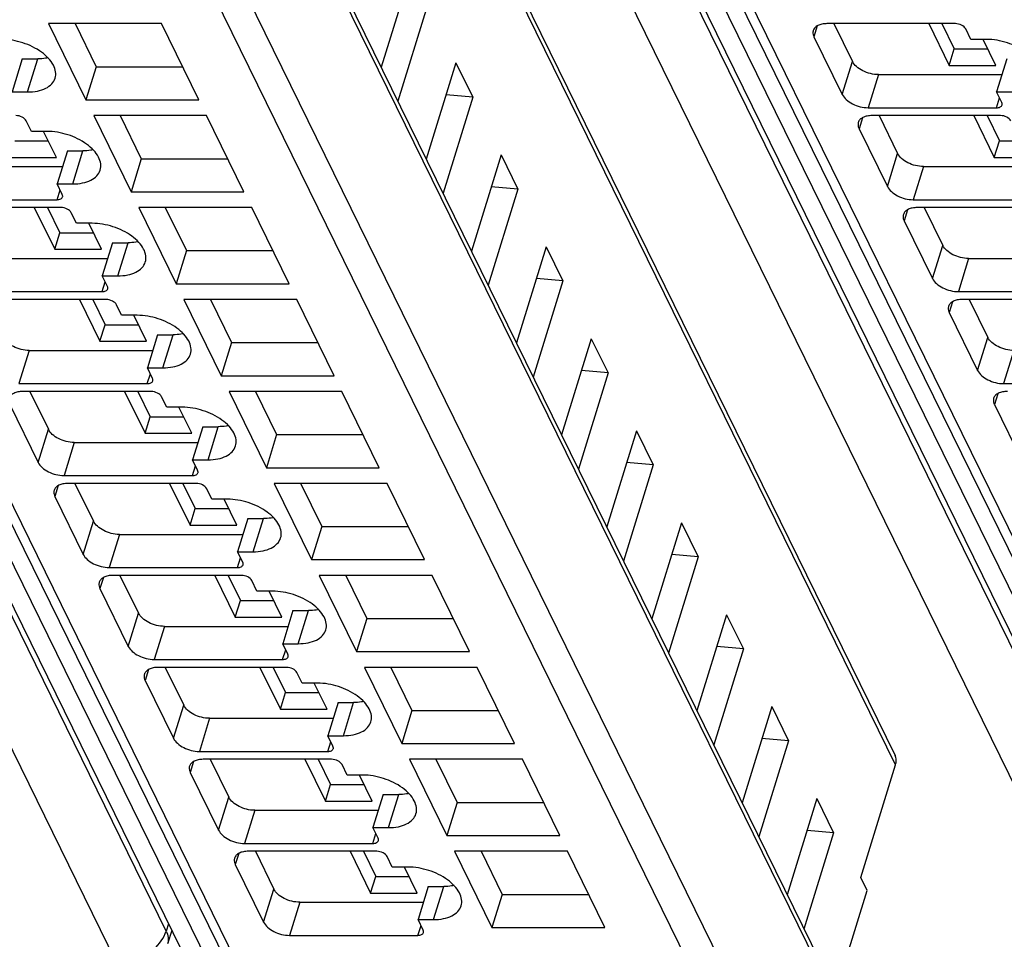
# Model space of a CAD drawing. Header units: millimetres. Extents: x 0 to 841, y 0 to 594.
# Tile 58 of 237: x 375 to 399, y 33 to 55. Entities that reach past the tile are written whole.
import ezdxf

# ---------------------------------------------------------------- set-up
doc = ezdxf.new("R2010")
doc.units = ezdxf.units.MM
doc.header["$LTSCALE"] = 46.255
doc.layers.get('0').update_dxf_attribs({"linetype": 'CONTINUOUS'})

msp = doc.modelspace()

# ---------------------------------------------------------------- linework, layer by layer
at = {"color": 9, "linetype": 'CONTINUOUS'}
for p, q in [((378.7523, 33.68029), (351.98054, 88.23541)), ((402.05515, 33.68029), (375.28339, 88.23541)), ((377.59125, 32.90348), (350.81947, 87.45865)), ((352.98732, 87.45865), (379.7591, 32.90348)), ((400.89409, 32.90348), (374.12231, 87.45865)), ((376.29016, 87.45865), (403.06195, 32.90348)), ((396.0131, 37.61283), (374.23311, 81.99579)), ((394.83728, 31.51324), (372.75225, 76.5178)), ((371.75637, 73.93864), (394.08543, 28.43679)), ((393.50387, 28.04512), (371.17481, 73.54697)), ((360.97857, 72.5524), (382.3315, 29.0397)), ((384.28141, 72.5524), (405.63434, 29.0397)), ((394.16041, 55.09552), (394.08037, 54.83651)), ((375.47079, 53.53113), (375.71285, 54.31446)), ((394.75147, 53.46897), (394.99353, 54.2523)), ((395.60658, 53.94149), (395.36452, 53.15817)), ((398.40402, 53.15817), (398.4752, 53.3885)), ((395.22806, 52.91988), (395.14802, 52.66088)), ((376.53843, 51.3555), (376.7805, 52.13883)), ((395.81911, 51.29334), (396.06118, 52.07666)), ((396.67423, 51.76586), (396.43217, 50.98253)), ((376.16882, 50.98253), (376.24, 51.21287)), ((396.29571, 50.74425), (396.21567, 50.48524)), ((377.60608, 49.17986), (377.84815, 49.96319)), ((396.88676, 49.1177), (397.12883, 49.90103)), ((397.74188, 49.59022), (397.49981, 48.8069)), ((377.23647, 48.8069), (377.30765, 49.03723)), ((397.36335, 48.56861), (397.28331, 48.30961)), ((378.67373, 47.00423), (378.91579, 47.78756)), ((397.95441, 46.94207), (398.19647, 47.72539)), ((375.50668, 47.41459), (375.26461, 46.63126)), ((398.80952, 47.41459), (398.56746, 46.63126)), ((378.30412, 46.63126), (378.3753, 46.8616)), ((398.431, 46.39298), (398.35096, 46.13397)), ((375.71921, 44.76643), (375.96128, 45.54976)), ((379.74137, 44.82859), (379.98344, 45.61192)), ((376.57433, 45.23895), (376.33226, 44.45563)), ((379.37176, 44.45563), (379.44294, 44.68596)), ((376.1958, 44.21734), (376.11576, 43.95834)), ((376.78686, 42.5908), (377.02892, 43.37413)), ((380.80902, 42.65296), (381.05109, 43.43629)), ((377.64197, 43.06332), (377.39991, 42.27999)), ((380.43941, 42.27999), (380.51059, 42.51033)), ((377.26345, 42.04171), (377.18341, 41.78271)), ((381.87667, 40.47732), (382.11873, 41.26065)), ((377.8545, 40.41516), (378.09657, 41.19849)), ((378.70962, 40.88769), (378.46755, 40.10436)), ((381.50706, 40.10436), (381.57824, 40.33469)), ((378.3311, 39.86607), (378.25106, 39.60707)), ((378.92215, 38.23953), (379.16422, 39.02286)), ((382.94431, 38.30169), (383.18638, 39.08502)), ((379.77727, 38.71205), (379.5352, 37.92872)), ((382.5747, 37.92872), (382.64588, 38.15906)), ((379.39874, 37.69044), (379.3187, 37.43144)), ((379.9898, 36.06389), (380.23186, 36.84722)), ((384.01196, 36.12605), (384.25403, 36.90938)), ((380.84491, 36.53642), (380.60285, 35.75309)), ((383.64235, 35.75309), (383.71353, 35.98343)), ((380.46639, 35.5148), (380.38635, 35.2558)), ((385.07961, 33.95042), (385.32167, 34.73375)), ((381.05744, 33.88826), (381.29951, 34.67159)), ((381.91256, 34.36078), (381.67049, 33.57745)), ((378.80734, 33.84966), (378.7523, 33.68029)), ((384.71, 33.57745), (384.78117, 33.80779))]:
    msp.add_line(p, q, dxfattribs=at)
at = {"color": 7, "linetype": 'CONTINUOUS'}
for p, q in [((352.33165, 87.80143), (379.10344, 33.24627)), ((375.6345, 87.80143), (402.40628, 33.24627)), ((374.22144, 82.21606), (396.00143, 37.8331)), ((372.74081, 76.73367), (394.82585, 31.72911)), ((360.65073, 72.72379), (382.00366, 29.21109)), ((383.95358, 72.72379), (405.30651, 29.21109)), ((384.54145, 56.3938), (383.83848, 54.119)), ((384.93801, 55.58571), (384.23504, 53.3109)), ((378.63824, 55.14732), (375.96716, 55.14732)), ((375.96716, 55.14732), (376.85179, 53.34465)), ((376.59363, 55.14732), (377.09385, 54.12798)), ((379.52286, 53.34465), (378.63824, 55.14732)), ((397.42789, 55.14732), (394.38838, 55.14732)), ((394.55432, 55.14732), (394.99353, 54.2523)), ((396.79739, 55.14732), (397.28236, 54.15906)), ((397.11062, 55.14732), (397.40339, 54.55072)), ((397.79512, 54.77435), (397.67311, 55.023)), ((394.08037, 54.83651), (394.75147, 53.46897)), ((398.16355, 54.77435), (397.79512, 54.77435)), ((398.38763, 54.15906), (398.08569, 54.77435)), ((397.28236, 54.15906), (397.40339, 54.55072)), ((397.40339, 54.55072), (398.19543, 54.55072)), ((375.34443, 54.31446), (375.10236, 53.53113)), ((375.34443, 54.31446), (375.71285, 54.31446)), ((398.64727, 54.31446), (398.40521, 53.53113)), ((377.09385, 54.12798), (376.85179, 53.34465)), ((377.09385, 54.12798), (379.13846, 54.12798)), ((385.6091, 54.21817), (384.90613, 51.94336)), ((385.6091, 54.21817), (386.00565, 53.41007)), ((397.28236, 54.15906), (398.38763, 54.15906)), ((395.60658, 53.94149), (398.53202, 53.94149)), ((375.10236, 53.53113), (375.47079, 53.53113)), ((386.00565, 53.41007), (385.30268, 51.13527)), ((386.00565, 53.41007), (385.3765, 53.46547)), ((398.40521, 53.53113), (398.77363, 53.53113)), ((398.52722, 53.28249), (398.40521, 53.53113)), ((376.85179, 53.34465), (379.52286, 53.34465)), ((395.36452, 53.15817), (398.40402, 53.15817)), ((379.70589, 52.97168), (377.03481, 52.97168)), ((377.03481, 52.97168), (377.91943, 51.16902)), ((377.66128, 52.97168), (378.1615, 51.95234)), ((380.59051, 51.16902), (379.70589, 52.97168)), ((398.49553, 52.97168), (395.45603, 52.97168)), ((395.62197, 52.97168), (396.06118, 52.07666)), ((397.86504, 52.97168), (398.35, 51.98342)), ((398.17827, 52.97168), (398.47104, 52.37509)), ((375.55993, 52.59872), (375.43791, 52.84736)), ((375.92835, 52.59872), (375.55993, 52.59872)), ((376.15243, 51.98342), (375.85049, 52.59872)), ((395.14802, 52.66088), (395.81911, 51.29334)), ((375.16819, 52.37509), (375.96023, 52.37509)), ((398.35, 51.98342), (398.47104, 52.37509)), ((398.47104, 52.37509), (399.26308, 52.37509)), ((375.04716, 51.98342), (376.15243, 51.98342)), ((376.41208, 52.13883), (376.17001, 51.3555)), ((376.41208, 52.13883), (376.7805, 52.13883)), ((386.67675, 52.04253), (385.97378, 49.76773)), ((386.67675, 52.04253), (387.0733, 51.23444)), ((398.35, 51.98342), (399.45528, 51.98342)), ((373.37139, 51.76586), (376.29682, 51.76586)), ((378.1615, 51.95234), (377.91943, 51.16902)), ((378.1615, 51.95234), (380.20611, 51.95234)), ((396.67423, 51.76586), (399.59966, 51.76586)), ((376.17001, 51.3555), (376.53843, 51.3555)), ((376.29203, 51.10685), (376.17001, 51.3555)), ((387.0733, 51.23444), (386.44415, 51.28984)), ((377.91943, 51.16902), (380.59051, 51.16902)), ((387.0733, 51.23444), (386.37033, 48.95963)), ((373.12932, 50.98253), (376.16882, 50.98253)), ((396.43217, 50.98253), (399.47167, 50.98253)), ((376.26034, 50.79605), (373.22083, 50.79605)), ((375.62984, 50.79605), (376.11481, 49.80779)), ((375.94307, 50.79605), (376.23584, 50.19945)), ((376.62757, 50.42308), (376.50556, 50.67173)), ((380.77353, 50.79605), (378.10246, 50.79605)), ((378.10246, 50.79605), (378.98708, 48.99338)), ((378.72893, 50.79605), (379.22915, 49.77671)), ((381.65816, 48.99338), (380.77353, 50.79605)), ((399.56318, 50.79605), (396.52368, 50.79605)), ((396.68961, 50.79605), (397.12883, 49.90103)), ((376.996, 50.42308), (376.62757, 50.42308)), ((377.22008, 49.80779), (376.91814, 50.42308)), ((396.21567, 50.48524), (396.88676, 49.1177)), ((376.11481, 49.80779), (376.23584, 50.19945)), ((376.23584, 50.19945), (377.02788, 50.19945)), ((377.47972, 49.96319), (377.23766, 49.17986)), ((377.47972, 49.96319), (377.84815, 49.96319)), ((376.11481, 49.80779), (377.22008, 49.80779)), ((379.22915, 49.77671), (378.98708, 48.99338)), ((379.22915, 49.77671), (381.27375, 49.77671)), ((387.74439, 49.8669), (387.04142, 47.59209)), ((387.74439, 49.8669), (388.14095, 49.05881)), ((374.43903, 49.59022), (377.36447, 49.59022)), ((397.74188, 49.59022), (400.66731, 49.59022)), ((377.23766, 49.17986), (377.60608, 49.17986)), ((377.35967, 48.93122), (377.23766, 49.17986)), ((378.98708, 48.99338), (381.65816, 48.99338)), ((388.14095, 49.05881), (387.43798, 46.784)), ((388.14095, 49.05881), (387.51179, 49.1142)), ((374.19697, 48.8069), (377.23647, 48.8069)), ((397.49981, 48.8069), (400.53931, 48.8069)), ((377.32798, 48.62041), (374.28848, 48.62041)), ((376.69749, 48.62041), (377.18245, 47.63215)), ((377.01072, 48.62041), (377.30349, 48.02382)), ((377.69522, 48.24745), (377.5732, 48.49609)), ((381.84118, 48.62041), (379.1701, 48.62041)), ((379.1701, 48.62041), (380.05473, 46.81775)), ((379.79657, 48.62041), (380.29679, 47.60107)), ((382.7258, 46.81775), (381.84118, 48.62041)), ((400.63083, 48.62041), (397.59132, 48.62041)), ((397.75726, 48.62041), (398.19647, 47.72539)), ((378.06364, 48.24745), (377.69522, 48.24745)), ((378.28773, 47.63215), (377.98578, 48.24745)), ((397.28331, 48.30961), (397.95441, 46.94207)), ((377.18245, 47.63215), (377.30349, 48.02382)), ((377.30349, 48.02382), (378.09553, 48.02382)), ((378.54737, 47.78756), (378.3053, 47.00423)), ((378.54737, 47.78756), (378.91579, 47.78756)), ((377.18245, 47.63215), (378.28773, 47.63215)), ((380.29679, 47.60107), (380.05473, 46.81775)), ((380.29679, 47.60107), (382.3414, 47.60107)), ((388.81204, 47.69126), (388.10907, 45.41646)), ((388.81204, 47.69126), (389.20859, 46.88317)), ((375.50668, 47.41459), (378.43211, 47.41459)), ((378.3053, 47.00423), (378.67373, 47.00423)), ((378.42732, 46.75558), (378.3053, 47.00423)), ((389.20859, 46.88317), (388.50562, 44.60836)), ((389.20859, 46.88317), (388.57944, 46.93857)), ((375.26461, 46.63126), (378.30412, 46.63126)), ((380.05473, 46.81775), (382.7258, 46.81775)), ((398.56746, 46.63126), (401.60696, 46.63126)), ((378.39563, 46.44478), (375.35613, 46.44478)), ((375.52206, 46.44478), (375.96128, 45.54976)), ((377.76513, 46.44478), (378.2501, 45.45652)), ((378.07837, 46.44478), (378.37113, 45.84818)), ((382.90883, 46.44478), (380.23775, 46.44478)), ((380.23775, 46.44478), (381.12237, 44.64211)), ((380.86422, 46.44478), (381.36444, 45.42544)), ((383.79345, 44.64211), (382.90883, 46.44478)), ((378.76287, 46.07181), (378.64085, 46.32046)), ((375.04812, 46.13397), (375.71921, 44.76643)), ((379.13129, 46.07181), (378.76287, 46.07181)), ((379.35537, 45.45652), (379.05343, 46.07181)), ((398.35096, 46.13397), (399.02205, 44.76643)), ((378.2501, 45.45652), (378.37113, 45.84818)), ((378.37113, 45.84818), (379.16317, 45.84818)), ((378.2501, 45.45652), (379.35537, 45.45652)), ((379.61502, 45.61192), (379.37295, 44.82859)), ((379.61502, 45.61192), (379.98344, 45.61192)), ((389.87968, 45.51563), (389.17672, 43.24082)), ((389.87968, 45.51563), (390.27624, 44.70754)), ((376.57433, 45.23895), (379.49976, 45.23895)), ((381.36444, 45.42544), (381.12237, 44.64211)), ((381.36444, 45.42544), (383.40905, 45.42544)), ((379.37295, 44.82859), (379.74137, 44.82859)), ((379.49497, 44.57995), (379.37295, 44.82859)), ((390.27624, 44.70754), (389.64708, 44.76293)), ((381.12237, 44.64211), (383.79345, 44.64211)), ((390.27624, 44.70754), (389.57327, 42.43273)), ((376.33226, 44.45563), (379.37176, 44.45563)), ((379.46328, 44.26915), (376.42377, 44.26915)), ((376.58971, 44.26915), (377.02892, 43.37413)), ((378.83278, 44.26915), (379.31775, 43.28088)), ((379.14601, 44.26915), (379.43878, 43.67255)), ((379.83051, 43.89618), (379.7085, 44.14482)), ((383.97647, 44.26915), (381.3054, 44.26915)), ((381.3054, 44.26915), (382.19002, 42.46648)), ((381.92889, 44.27521), (382.43209, 43.2498)), ((384.8611, 42.46648), (383.97647, 44.26915)), ((376.11576, 43.95834), (376.78686, 42.5908)), ((380.19894, 43.89618), (379.83051, 43.89618)), ((380.42302, 43.28088), (380.12108, 43.89618)), ((379.31775, 43.28088), (379.43878, 43.67255)), ((379.43878, 43.67255), (380.23082, 43.67255)), ((380.68266, 43.43629), (380.4406, 42.65296)), ((380.68266, 43.43629), (381.05109, 43.43629)), ((379.31775, 43.28088), (380.42302, 43.28088)), ((382.43209, 43.2498), (382.19002, 42.46648)), ((382.43209, 43.2498), (384.47669, 43.2498)), ((390.94733, 43.33999), (390.24436, 41.06519)), ((390.94733, 43.33999), (391.34389, 42.5319)), ((377.64197, 43.06332), (380.56741, 43.06332)), ((380.4406, 42.65296), (380.80902, 42.65296)), ((380.56261, 42.40432), (380.4406, 42.65296)), ((382.19002, 42.46648), (384.8611, 42.46648)), ((391.34389, 42.5319), (390.64092, 40.25709)), ((391.34389, 42.5319), (390.71473, 42.5873)), ((377.39991, 42.27999), (380.43941, 42.27999)), ((380.53092, 42.09351), (377.49142, 42.09351)), ((377.65736, 42.09351), (378.09657, 41.19849)), ((379.90043, 42.09351), (380.38539, 41.10525)), ((380.21366, 42.09351), (380.50643, 41.49691)), ((380.89816, 41.72054), (380.77614, 41.96919)), ((385.04412, 42.09351), (382.37304, 42.09351)), ((382.37304, 42.09351), (383.25767, 40.29084)), ((382.99951, 42.09351), (383.49973, 41.07417)), ((385.92874, 40.29084), (385.04412, 42.09351)), ((377.18341, 41.78271), (377.8545, 40.41516)), ((381.26658, 41.72054), (380.89816, 41.72054)), ((381.49067, 41.10525), (381.18872, 41.72054)), ((380.38539, 41.10525), (380.50643, 41.49691)), ((380.50643, 41.49691), (381.29847, 41.49691)), ((381.75031, 41.26065), (381.50824, 40.47732)), ((381.75031, 41.26065), (382.11873, 41.26065)), ((380.38539, 41.10525), (381.49067, 41.10525)), ((383.49973, 41.07417), (383.25767, 40.29084)), ((383.49973, 41.07417), (385.54434, 41.07417)), ((392.01498, 41.16436), (391.31201, 38.88955)), ((392.01498, 41.16436), (392.41153, 40.35627)), ((378.70962, 40.88769), (381.63505, 40.88769)), ((381.50824, 40.47732), (381.87667, 40.47732)), ((381.63026, 40.22868), (381.50824, 40.47732)), ((392.41153, 40.35627), (391.70856, 38.08146)), ((392.41153, 40.35627), (391.78238, 40.41166)), ((378.46755, 40.10436), (381.50706, 40.10436)), ((383.25767, 40.29084), (385.92874, 40.29084)), ((381.59857, 39.91788), (378.55907, 39.91788)), ((378.725, 39.91788), (379.16422, 39.02286)), ((380.96807, 39.91788), (381.45304, 38.92961)), ((381.28131, 39.91788), (381.57407, 39.32128)), ((386.11177, 39.91788), (383.44069, 39.91788)), ((383.44069, 39.91788), (384.32531, 38.11521)), ((384.06716, 39.91788), (384.56738, 38.89853)), ((386.99639, 38.11521), (386.11177, 39.91788)), ((381.96581, 39.54491), (381.84379, 39.79355)), ((378.25106, 39.60707), (378.92215, 38.23953)), ((382.33423, 39.54491), (381.96581, 39.54491)), ((382.55831, 38.92961), (382.25637, 39.54491)), ((381.45304, 38.92961), (381.57407, 39.32128)), ((381.57407, 39.32128), (382.36611, 39.32128)), ((381.45304, 38.92961), (382.55831, 38.92961)), ((382.81796, 39.08502), (382.57589, 38.30169)), ((382.81796, 39.08502), (383.18638, 39.08502)), ((393.08262, 38.98872), (392.37966, 36.71392)), ((393.08262, 38.98872), (393.47918, 38.18063)), ((379.77727, 38.71205), (382.7027, 38.71205)), ((384.56738, 38.89853), (384.32531, 38.11521)), ((384.56738, 38.89853), (386.61199, 38.89853)), ((382.57589, 38.30169), (382.94431, 38.30169)), ((382.69791, 38.05305), (382.57589, 38.30169)), ((393.47918, 38.18063), (392.85002, 38.23603)), ((384.32531, 38.11521), (386.99639, 38.11521)), ((393.47918, 38.18063), (392.77621, 35.90583)), ((379.5352, 37.92872), (382.5747, 37.92872)), ((382.66621, 37.74224), (379.62671, 37.74224)), ((379.79265, 37.74224), (380.23186, 36.84722)), ((382.03572, 37.74224), (382.52069, 36.75398)), ((382.34895, 37.74224), (382.64172, 37.14564)), ((383.03345, 37.36927), (382.91144, 37.61792)), ((387.17941, 37.74224), (384.50834, 37.74224)), ((384.50834, 37.74224), (385.39296, 35.93957)), ((385.1348, 37.74224), (385.63502, 36.7229)), ((388.06404, 35.93957), (387.17941, 37.74224)), ((395.19007, 34.94952), (396.0131, 37.61283)), ((379.3187, 37.43144), (379.9898, 36.06389)), ((383.40188, 37.36927), (383.03345, 37.36927)), ((383.62596, 36.75398), (383.32402, 37.36927)), ((382.52069, 36.75398), (382.64172, 37.14564)), ((382.64172, 37.14564), (383.43376, 37.14564)), ((383.8856, 36.90938), (383.64354, 36.12605)), ((383.8856, 36.90938), (384.25403, 36.90938)), ((382.52069, 36.75398), (383.62596, 36.75398)), ((385.63502, 36.7229), (385.39296, 35.93957)), ((385.63502, 36.7229), (387.67963, 36.7229)), ((394.15027, 36.81309), (393.4473, 34.53828)), ((394.15027, 36.81309), (394.54683, 36.005)), ((380.84491, 36.53642), (383.77035, 36.53642)), ((383.64354, 36.12605), (384.01196, 36.12605)), ((383.76555, 35.87741), (383.64354, 36.12605)), ((385.39296, 35.93957), (388.06404, 35.93957)), ((394.54683, 36.005), (393.84518, 33.7275)), ((394.54683, 36.005), (393.91767, 36.06039)), ((380.60285, 35.75309), (383.64235, 35.75309)), ((383.73386, 35.56661), (380.69436, 35.56661)), ((380.8603, 35.56661), (381.29951, 34.67159)), ((383.10336, 35.56661), (383.58833, 34.57834)), ((383.4166, 35.56661), (383.70937, 34.97001)), ((384.1011, 35.19364), (383.97908, 35.44228)), ((388.24706, 35.56661), (385.57598, 35.56661)), ((385.57598, 35.56661), (386.4606, 33.76394)), ((386.20245, 35.56661), (386.70267, 34.54726)), ((389.13168, 33.76394), (388.24706, 35.56661)), ((380.38635, 35.2558), (381.05744, 33.88826)), ((384.46952, 35.19364), (384.1011, 35.19364)), ((384.69361, 34.57834), (384.39166, 35.19364)), ((383.58833, 34.57834), (383.70937, 34.97001)), ((383.70937, 34.97001), (384.50141, 34.97001)), ((384.95325, 34.73375), (384.71118, 33.95042)), ((384.95325, 34.73375), (385.32167, 34.73375)), ((395.34259, 34.63872), (395.19007, 34.94952)), ((383.58833, 34.57834), (384.69361, 34.57834)), ((386.70267, 34.54726), (386.4606, 33.76394)), ((386.70267, 34.54726), (388.74728, 34.54726)), ((394.59121, 32.20725), (395.34259, 34.63872)), ((381.91256, 34.36078), (384.83799, 34.36078)), ((384.71118, 33.95042), (385.07961, 33.95042)), ((384.8332, 33.70178), (384.71118, 33.95042)), ((378.88577, 33.68983), (378.78437, 33.37778)), ((381.67049, 33.57745), (384.71, 33.57745)), ((386.4606, 33.76394), (389.13168, 33.76394))]:
    msp.add_line(p, q, dxfattribs=at)
for points, knots in [([(394.38838, 55.14732), (394.34925, 55.14732), (394.27553, 55.14109), (394.17646, 55.10998), (394.10098, 55.05823), (394.07089, 55.00903), (394.0632, 54.98414)], [0, 0, 0, 0, 0.30375974, 0.56999726, 0.79778841, 1, 1, 1, 1]), ([(397.67311, 55.023), (397.65387, 55.06219), (397.57244, 55.12364), (397.47873, 55.14732), (397.42789, 55.14732)], [0, 0, 0, 0, 0.46198205, 1, 1, 1, 1]), ([(376.12114, 53.8575), (376.13588, 53.90525), (376.14271, 54.0149), (376.08354, 54.17854), (375.96612, 54.33639), (375.73399, 54.53645), (375.36126, 54.71562), (375.0278, 54.77435), (374.8607, 54.77435)], [0, 0, 0, 0, 0.08651326, 0.18324425, 0.2955517, 0.42361951, 0.71069026, 1, 1, 1, 1]), ([(394.0632, 54.98414), (394.0597, 54.97282), (394.05, 54.9231), (394.06345, 54.87101), (394.08037, 54.83651)], [0, 0, 0, 0, 0.23564532, 1, 1, 1, 1]), ([(399.42398, 53.8575), (399.43873, 53.90525), (399.44556, 54.0149), (399.38639, 54.17854), (399.26896, 54.33639), (399.03683, 54.53645), (398.6641, 54.71562), (398.33064, 54.77435), (398.16355, 54.77435)], [0, 0, 0, 0, 0.08651326, 0.18324425, 0.2955517, 0.42361951, 0.71069026, 1, 1, 1, 1]), ([(375.9535, 54.33826), (375.9346, 54.33425), (375.85516, 54.31991), (375.77422, 54.31446), (375.71285, 54.31446)], [0, 0, 0, 0, 0.23947121, 1, 1, 1, 1]), ([(395.60658, 53.94149), (395.47947, 53.94149), (395.28942, 53.99035), (395.08934, 54.12031), (395.01575, 54.20703), (394.99353, 54.2523)], [0, 0, 0, 0, 0.53501664, 0.78777233, 1, 1, 1, 1]), ([(375.47079, 53.53113), (375.54906, 53.53113), (375.6965, 53.54358), (375.89462, 53.60582), (376.04561, 53.70929), (376.10576, 53.80772), (376.12114, 53.8575)], [0, 0, 0, 0, 0.30376172, 0.57000494, 0.79777765, 1, 1, 1, 1]), ([(394.75147, 53.46897), (394.77368, 53.42371), (394.84727, 53.33698), (395.04735, 53.20702), (395.23741, 53.15817), (395.36452, 53.15817)], [0, 0, 0, 0, 0.21222789, 0.46498369, 1, 1, 1, 1]), ([(398.40402, 53.15817), (398.43321, 53.15817), (398.48537, 53.16413), (398.52768, 53.20272), (398.53409, 53.22344)], [0, 0, 0, 0, 0.57363204, 1, 1, 1, 1]), ([(398.53409, 53.22344), (398.5355, 53.22797), (398.53935, 53.24786), (398.53399, 53.2687), (398.52722, 53.28249)], [0, 0, 0, 0, 0.23585703, 1, 1, 1, 1]), ([(375.43791, 52.84736), (375.41868, 52.88656), (375.33724, 52.948), (375.24353, 52.97168), (375.19269, 52.97168)], [0, 0, 0, 0, 0.46198205, 1, 1, 1, 1]), ([(395.45603, 52.97168), (395.4169, 52.97168), (395.34318, 52.96546), (395.24411, 52.93435), (395.16863, 52.8826), (395.13854, 52.83339), (395.13084, 52.8085)], [0, 0, 0, 0, 0.30375974, 0.56999726, 0.79778841, 1, 1, 1, 1]), ([(398.74075, 52.84736), (398.72152, 52.88656), (398.64008, 52.948), (398.54638, 52.97168), (398.49553, 52.97168)], [0, 0, 0, 0, 0.46198205, 1, 1, 1, 1]), ([(395.13084, 52.8085), (395.12735, 52.79719), (395.11765, 52.74747), (395.1311, 52.69537), (395.14802, 52.66088)], [0, 0, 0, 0, 0.23564532, 1, 1, 1, 1]), ([(377.18879, 51.68187), (377.20353, 51.72961), (377.21036, 51.83927), (377.15119, 52.00291), (377.03377, 52.16075), (376.80164, 52.36082), (376.4289, 52.53998), (376.09544, 52.59872), (375.92835, 52.59872)], [0, 0, 0, 0, 0.08651326, 0.18324425, 0.2955517, 0.42361951, 0.71069026, 1, 1, 1, 1]), ([(377.02115, 52.16262), (377.00225, 52.15862), (376.92281, 52.14428), (376.84187, 52.13883), (376.7805, 52.13883)], [0, 0, 0, 0, 0.23947121, 1, 1, 1, 1]), ([(396.67423, 51.76586), (396.54712, 51.76586), (396.35706, 51.81471), (396.15698, 51.94467), (396.08339, 52.0314), (396.06118, 52.07666)], [0, 0, 0, 0, 0.53501664, 0.78777233, 1, 1, 1, 1]), ([(376.53843, 51.3555), (376.61671, 51.3555), (376.76415, 51.36794), (376.96227, 51.43018), (377.11326, 51.53365), (377.17341, 51.63208), (377.18879, 51.68187)], [0, 0, 0, 0, 0.30376172, 0.57000494, 0.79777765, 1, 1, 1, 1]), ([(395.81911, 51.29334), (395.84133, 51.24807), (395.91492, 51.16134), (396.115, 51.03138), (396.30505, 50.98253), (396.43217, 50.98253)], [0, 0, 0, 0, 0.21222789, 0.46498369, 1, 1, 1, 1]), ([(376.16882, 50.98253), (376.19801, 50.98253), (376.25017, 50.98849), (376.29248, 51.02708), (376.2989, 51.04781)], [0, 0, 0, 0, 0.57363204, 1, 1, 1, 1]), ([(376.2989, 51.04781), (376.3003, 51.05234), (376.30416, 51.07223), (376.2988, 51.09306), (376.29203, 51.10685)], [0, 0, 0, 0, 0.23585703, 1, 1, 1, 1]), ([(376.50556, 50.67173), (376.48632, 50.71092), (376.40489, 50.77237), (376.31118, 50.79605), (376.26034, 50.79605)], [0, 0, 0, 0, 0.46198205, 1, 1, 1, 1]), ([(396.19849, 50.63287), (396.19499, 50.62155), (396.18529, 50.57183), (396.19874, 50.51974), (396.21567, 50.48524)], [0, 0, 0, 0, 0.23564532, 1, 1, 1, 1]), ([(396.52368, 50.79605), (396.48454, 50.79605), (396.41082, 50.78982), (396.31175, 50.75871), (396.23628, 50.70696), (396.20618, 50.65776), (396.19849, 50.63287)], [0, 0, 0, 0, 0.30375974, 0.56999726, 0.79778841, 1, 1, 1, 1]), ([(378.25643, 49.50624), (378.27118, 49.55398), (378.27801, 49.66363), (378.21884, 49.82727), (378.10141, 49.98512), (377.86928, 50.18518), (377.49655, 50.36435), (377.16309, 50.42308), (376.996, 50.42308)], [0, 0, 0, 0, 0.08651326, 0.18324425, 0.2955517, 0.42361951, 0.71069026, 1, 1, 1, 1]), ([(378.0888, 49.98699), (378.06989, 49.98298), (377.99046, 49.96864), (377.90952, 49.96319), (377.84815, 49.96319)], [0, 0, 0, 0, 0.23947121, 1, 1, 1, 1]), ([(397.74188, 49.59022), (397.61477, 49.59022), (397.42471, 49.63908), (397.22463, 49.76904), (397.15104, 49.85576), (397.12883, 49.90103)], [0, 0, 0, 0, 0.53501664, 0.78777233, 1, 1, 1, 1]), ([(377.60608, 49.17986), (377.68435, 49.17986), (377.8318, 49.19231), (378.02992, 49.25455), (378.18091, 49.35802), (378.24106, 49.45645), (378.25643, 49.50624)], [0, 0, 0, 0, 0.30376172, 0.57000494, 0.79777765, 1, 1, 1, 1]), ([(396.88676, 49.1177), (396.90897, 49.07244), (396.98256, 48.98571), (397.18264, 48.85575), (397.3727, 48.8069), (397.49981, 48.8069)], [0, 0, 0, 0, 0.21222789, 0.46498369, 1, 1, 1, 1]), ([(377.23647, 48.8069), (377.26566, 48.8069), (377.31782, 48.81286), (377.36012, 48.85145), (377.36654, 48.87217)], [0, 0, 0, 0, 0.57363204, 1, 1, 1, 1]), ([(377.36654, 48.87217), (377.36795, 48.8767), (377.3718, 48.89659), (377.36644, 48.91743), (377.35967, 48.93122)], [0, 0, 0, 0, 0.23585703, 1, 1, 1, 1]), ([(377.5732, 48.49609), (377.55397, 48.53529), (377.47253, 48.59673), (377.37883, 48.62041), (377.32798, 48.62041)], [0, 0, 0, 0, 0.46198205, 1, 1, 1, 1]), ([(397.59132, 48.62041), (397.55219, 48.62041), (397.47847, 48.61419), (397.3794, 48.58308), (397.30392, 48.53133), (397.27383, 48.48212), (397.26614, 48.45723)], [0, 0, 0, 0, 0.30375974, 0.56999726, 0.79778841, 1, 1, 1, 1]), ([(379.32408, 47.3306), (379.33882, 47.37834), (379.34565, 47.488), (379.28648, 47.65164), (379.16906, 47.80948), (378.93693, 48.00955), (378.5642, 48.18871), (378.23074, 48.24745), (378.06364, 48.24745)], [0, 0, 0, 0, 0.08651326, 0.18324425, 0.2955517, 0.42361951, 0.71069026, 1, 1, 1, 1]), ([(397.26614, 48.45723), (397.26264, 48.44592), (397.25294, 48.3962), (397.26639, 48.3441), (397.28331, 48.30961)], [0, 0, 0, 0, 0.23564532, 1, 1, 1, 1]), ([(379.15644, 47.81135), (379.13754, 47.80735), (379.0581, 47.79301), (378.97716, 47.78756), (378.91579, 47.78756)], [0, 0, 0, 0, 0.23947121, 1, 1, 1, 1]), ([(375.50668, 47.41459), (375.37957, 47.41459), (375.18951, 47.46344), (374.98943, 47.5934), (374.91584, 47.68013), (374.89363, 47.72539)], [0, 0, 0, 0, 0.53501664, 0.78777233, 1, 1, 1, 1]), ([(398.80952, 47.41459), (398.68241, 47.41459), (398.49236, 47.46344), (398.29228, 47.5934), (398.21869, 47.68013), (398.19647, 47.72539)], [0, 0, 0, 0, 0.53501664, 0.78777233, 1, 1, 1, 1]), ([(378.67373, 47.00423), (378.752, 47.00423), (378.89944, 47.01667), (379.09756, 47.07891), (379.24855, 47.18238), (379.3087, 47.28081), (379.32408, 47.3306)], [0, 0, 0, 0, 0.30376172, 0.57000494, 0.79777765, 1, 1, 1, 1]), ([(397.95441, 46.94207), (397.97662, 46.8968), (398.05021, 46.81007), (398.25029, 46.68011), (398.44035, 46.63126), (398.56746, 46.63126)], [0, 0, 0, 0, 0.21222789, 0.46498369, 1, 1, 1, 1]), ([(378.30412, 46.63126), (378.33331, 46.63126), (378.38546, 46.63722), (378.42777, 46.67581), (378.43419, 46.69654)], [0, 0, 0, 0, 0.57363204, 1, 1, 1, 1]), ([(378.43419, 46.69654), (378.43559, 46.70107), (378.43945, 46.72096), (378.43409, 46.74179), (378.42732, 46.75558)], [0, 0, 0, 0, 0.23585703, 1, 1, 1, 1]), ([(375.35613, 46.44478), (375.31699, 46.44478), (375.24327, 46.43856), (375.1442, 46.40744), (375.06873, 46.35569), (375.03863, 46.30649), (375.03094, 46.2816)], [0, 0, 0, 0, 0.30375974, 0.56999726, 0.79778841, 1, 1, 1, 1]), ([(378.64085, 46.32046), (378.62162, 46.35965), (378.54018, 46.4211), (378.44647, 46.44478), (378.39563, 46.44478)], [0, 0, 0, 0, 0.46198205, 1, 1, 1, 1]), ([(398.65897, 46.44478), (398.61984, 46.44478), (398.54612, 46.43856), (398.44705, 46.40744), (398.37157, 46.35569), (398.34148, 46.30649), (398.33378, 46.2816)], [0, 0, 0, 0, 0.30375974, 0.56999726, 0.79778841, 1, 1, 1, 1]), ([(398.33378, 46.2816), (398.33029, 46.27028), (398.32059, 46.22056), (398.33404, 46.16847), (398.35096, 46.13397)], [0, 0, 0, 0, 0.23564532, 1, 1, 1, 1]), ([(380.39172, 45.15497), (380.40647, 45.20271), (380.4133, 45.31236), (380.35413, 45.476), (380.23671, 45.63385), (380.00458, 45.83391), (379.63184, 46.01308), (379.29838, 46.07181), (379.13129, 46.07181)], [0, 0, 0, 0, 0.08651326, 0.18324425, 0.2955517, 0.42361951, 0.71069026, 1, 1, 1, 1]), ([(376.57433, 45.23895), (376.44722, 45.23895), (376.25716, 45.28781), (376.05708, 45.41777), (375.98349, 45.50449), (375.96128, 45.54976)], [0, 0, 0, 0, 0.53501664, 0.78777233, 1, 1, 1, 1]), ([(380.22409, 45.63572), (380.20519, 45.63171), (380.12575, 45.61737), (380.04481, 45.61192), (379.98344, 45.61192)], [0, 0, 0, 0, 0.23947121, 1, 1, 1, 1]), ([(379.74137, 44.82859), (379.81965, 44.82859), (379.96709, 44.84104), (380.16521, 44.90328), (380.3162, 45.00675), (380.37635, 45.10518), (380.39172, 45.15497)], [0, 0, 0, 0, 0.30376172, 0.57000494, 0.79777765, 1, 1, 1, 1]), ([(375.71921, 44.76643), (375.74142, 44.72117), (375.81501, 44.63444), (376.01509, 44.50448), (376.20515, 44.45563), (376.33226, 44.45563)], [0, 0, 0, 0, 0.21222789, 0.46498369, 1, 1, 1, 1]), ([(379.37176, 44.45563), (379.40095, 44.45563), (379.45311, 44.46159), (379.49542, 44.50018), (379.50184, 44.5209)], [0, 0, 0, 0, 0.57363204, 1, 1, 1, 1]), ([(379.50184, 44.5209), (379.50324, 44.52543), (379.5071, 44.54532), (379.50173, 44.56616), (379.49497, 44.57995)], [0, 0, 0, 0, 0.23585703, 1, 1, 1, 1]), ([(376.09859, 44.10596), (376.09509, 44.09465), (376.08539, 44.04493), (376.09884, 43.99283), (376.11576, 43.95834)], [0, 0, 0, 0, 0.23564532, 1, 1, 1, 1]), ([(376.42377, 44.26915), (376.38464, 44.26915), (376.31092, 44.26292), (376.21185, 44.23181), (376.13637, 44.18006), (376.10628, 44.13085), (376.09859, 44.10596)], [0, 0, 0, 0, 0.30375974, 0.56999726, 0.79778841, 1, 1, 1, 1]), ([(379.7085, 44.14482), (379.68926, 44.18402), (379.60783, 44.24546), (379.51412, 44.26915), (379.46328, 44.26915)], [0, 0, 0, 0, 0.46198205, 1, 1, 1, 1]), ([(381.45937, 42.97933), (381.47412, 43.02707), (381.48095, 43.13673), (381.42177, 43.30037), (381.30435, 43.45821), (381.07222, 43.65828), (380.69949, 43.83744), (380.36603, 43.89618), (380.19894, 43.89618)], [0, 0, 0, 0, 0.08651326, 0.18324425, 0.2955517, 0.42361951, 0.71069026, 1, 1, 1, 1]), ([(377.64197, 43.06332), (377.51486, 43.06332), (377.3248, 43.11217), (377.12473, 43.24213), (377.05114, 43.32886), (377.02892, 43.37413)], [0, 0, 0, 0, 0.53501664, 0.78777233, 1, 1, 1, 1]), ([(381.29174, 43.46008), (381.27283, 43.45608), (381.1934, 43.44174), (381.11246, 43.43629), (381.05109, 43.43629)], [0, 0, 0, 0, 0.23947121, 1, 1, 1, 1]), ([(380.80902, 42.65296), (380.88729, 42.65296), (381.03474, 42.6654), (381.23286, 42.72764), (381.38385, 42.83111), (381.444, 42.92954), (381.45937, 42.97933)], [0, 0, 0, 0, 0.30376172, 0.57000494, 0.79777765, 1, 1, 1, 1]), ([(376.78686, 42.5908), (376.80907, 42.54553), (376.88266, 42.45881), (377.08274, 42.32885), (377.2728, 42.27999), (377.39991, 42.27999)], [0, 0, 0, 0, 0.21222789, 0.46498369, 1, 1, 1, 1]), ([(380.43941, 42.27999), (380.4686, 42.27999), (380.52076, 42.28595), (380.56306, 42.32454), (380.56948, 42.34527)], [0, 0, 0, 0, 0.57363204, 1, 1, 1, 1]), ([(380.56948, 42.34527), (380.57088, 42.3498), (380.57474, 42.36969), (380.56938, 42.39052), (380.56261, 42.40432)], [0, 0, 0, 0, 0.23585703, 1, 1, 1, 1]), ([(377.49142, 42.09351), (377.45229, 42.09351), (377.37857, 42.08729), (377.2795, 42.05617), (377.20402, 42.00442), (377.17393, 41.95522), (377.16623, 41.93033)], [0, 0, 0, 0, 0.30375974, 0.56999726, 0.79778841, 1, 1, 1, 1]), ([(380.77614, 41.96919), (380.75691, 42.00838), (380.67547, 42.06983), (380.58177, 42.09351), (380.53092, 42.09351)], [0, 0, 0, 0, 0.46198205, 1, 1, 1, 1]), ([(377.16623, 41.93033), (377.16274, 41.91901), (377.15304, 41.86929), (377.16649, 41.8172), (377.18341, 41.78271)], [0, 0, 0, 0, 0.23564532, 1, 1, 1, 1]), ([(382.52702, 40.8037), (382.54176, 40.85144), (382.54859, 40.96109), (382.48942, 41.12473), (382.372, 41.28258), (382.13987, 41.48264), (381.76714, 41.66181), (381.43367, 41.72054), (381.26658, 41.72054)], [0, 0, 0, 0, 0.08651326, 0.18324425, 0.2955517, 0.42361951, 0.71069026, 1, 1, 1, 1]), ([(382.35938, 41.28445), (382.34048, 41.28044), (382.26104, 41.26611), (382.1801, 41.26065), (382.11873, 41.26065)], [0, 0, 0, 0, 0.23947121, 1, 1, 1, 1]), ([(378.70962, 40.88769), (378.58251, 40.88769), (378.39245, 40.93654), (378.19237, 41.0665), (378.11878, 41.15322), (378.09657, 41.19849)], [0, 0, 0, 0, 0.53501664, 0.78777233, 1, 1, 1, 1]), ([(381.87667, 40.47732), (381.95494, 40.47732), (382.10238, 40.48977), (382.3005, 40.55201), (382.45149, 40.65548), (382.51164, 40.75391), (382.52702, 40.8037)], [0, 0, 0, 0, 0.30376172, 0.57000494, 0.79777765, 1, 1, 1, 1]), ([(377.8545, 40.41516), (377.87672, 40.3699), (377.95031, 40.28317), (378.15039, 40.15321), (378.34044, 40.10436), (378.46755, 40.10436)], [0, 0, 0, 0, 0.21222789, 0.46498369, 1, 1, 1, 1]), ([(381.50706, 40.10436), (381.53625, 40.10436), (381.5884, 40.11032), (381.63071, 40.14891), (381.63713, 40.16963)], [0, 0, 0, 0, 0.57363204, 1, 1, 1, 1]), ([(381.63713, 40.16963), (381.63853, 40.17416), (381.64239, 40.19405), (381.63703, 40.21489), (381.63026, 40.22868)], [0, 0, 0, 0, 0.23585703, 1, 1, 1, 1]), ([(378.55907, 39.91788), (378.51993, 39.91788), (378.44621, 39.91165), (378.34714, 39.88054), (378.27166, 39.82879), (378.24157, 39.77958), (378.23388, 39.75469)], [0, 0, 0, 0, 0.30375974, 0.56999726, 0.79778841, 1, 1, 1, 1]), ([(381.84379, 39.79355), (381.82456, 39.83275), (381.74312, 39.89419), (381.64941, 39.91788), (381.59857, 39.91788)], [0, 0, 0, 0, 0.46198205, 1, 1, 1, 1]), ([(378.23388, 39.75469), (378.23038, 39.74338), (378.22068, 39.69366), (378.23413, 39.64156), (378.25106, 39.60707)], [0, 0, 0, 0, 0.23564532, 1, 1, 1, 1]), ([(383.59466, 38.62806), (383.60941, 38.6758), (383.61624, 38.78546), (383.55707, 38.9491), (383.43965, 39.10694), (383.20752, 39.30701), (382.83478, 39.48618), (382.50132, 39.54491), (382.33423, 39.54491)], [0, 0, 0, 0, 0.08651326, 0.18324425, 0.2955517, 0.42361951, 0.71069026, 1, 1, 1, 1]), ([(379.77727, 38.71205), (379.65016, 38.71205), (379.4601, 38.7609), (379.26002, 38.89086), (379.18643, 38.97759), (379.16422, 39.02286)], [0, 0, 0, 0, 0.53501664, 0.78777233, 1, 1, 1, 1]), ([(383.42703, 39.10881), (383.40813, 39.10481), (383.32869, 39.09047), (383.24775, 39.08502), (383.18638, 39.08502)], [0, 0, 0, 0, 0.23947121, 1, 1, 1, 1]), ([(382.94431, 38.30169), (383.02259, 38.30169), (383.17003, 38.31413), (383.36815, 38.37637), (383.51914, 38.47984), (383.57929, 38.57827), (383.59466, 38.62806)], [0, 0, 0, 0, 0.30376172, 0.57000494, 0.79777765, 1, 1, 1, 1]), ([(378.92215, 38.23953), (378.94436, 38.19426), (379.01795, 38.10754), (379.21803, 37.97758), (379.40809, 37.92872), (379.5352, 37.92872)], [0, 0, 0, 0, 0.21222789, 0.46498369, 1, 1, 1, 1]), ([(382.5747, 37.92872), (382.60389, 37.92872), (382.65605, 37.93468), (382.69836, 37.97327), (382.70478, 37.994)], [0, 0, 0, 0, 0.57363204, 1, 1, 1, 1]), ([(382.70478, 37.994), (382.70618, 37.99853), (382.71004, 38.01842), (382.70467, 38.03925), (382.69791, 38.05305)], [0, 0, 0, 0, 0.23585703, 1, 1, 1, 1]), ([(396.0131, 37.61283), (396.02453, 37.64985), (396.03596, 37.72563), (396.01735, 37.80066), (396.00143, 37.8331)], [0, 0, 0, 0, 0.51736268, 1, 1, 1, 1]), ([(379.30153, 37.57906), (379.29803, 37.56774), (379.28833, 37.51802), (379.30178, 37.46593), (379.3187, 37.43144)], [0, 0, 0, 0, 0.23564532, 1, 1, 1, 1]), ([(379.62671, 37.74224), (379.58758, 37.74224), (379.51386, 37.73602), (379.41479, 37.7049), (379.33931, 37.65315), (379.30922, 37.60395), (379.30153, 37.57906)], [0, 0, 0, 0, 0.30375974, 0.56999726, 0.79778841, 1, 1, 1, 1]), ([(382.91144, 37.61792), (382.8922, 37.65711), (382.81077, 37.71856), (382.71706, 37.74224), (382.66621, 37.74224)], [0, 0, 0, 0, 0.46198205, 1, 1, 1, 1]), ([(384.66231, 36.45243), (384.67706, 36.50017), (384.68389, 36.60982), (384.62471, 36.77346), (384.50729, 36.93131), (384.27516, 37.13137), (383.90243, 37.31054), (383.56897, 37.36927), (383.40188, 37.36927)], [0, 0, 0, 0, 0.08651326, 0.18324425, 0.2955517, 0.42361951, 0.71069026, 1, 1, 1, 1]), ([(380.84491, 36.53642), (380.7178, 36.53642), (380.52774, 36.58527), (380.32766, 36.71523), (380.25408, 36.80196), (380.23186, 36.84722)], [0, 0, 0, 0, 0.53501664, 0.78777233, 1, 1, 1, 1]), ([(384.49468, 36.93318), (384.47577, 36.92917), (384.39633, 36.91484), (384.31539, 36.90938), (384.25403, 36.90938)], [0, 0, 0, 0, 0.23947121, 1, 1, 1, 1]), ([(384.01196, 36.12605), (384.09023, 36.12605), (384.23768, 36.1385), (384.4358, 36.20074), (384.58679, 36.30421), (384.64693, 36.40264), (384.66231, 36.45243)], [0, 0, 0, 0, 0.30376172, 0.57000494, 0.79777765, 1, 1, 1, 1]), ([(379.9898, 36.06389), (380.01201, 36.01863), (380.0856, 35.9319), (380.28568, 35.80194), (380.47574, 35.75309), (380.60285, 35.75309)], [0, 0, 0, 0, 0.21222789, 0.46498369, 1, 1, 1, 1]), ([(383.64235, 35.75309), (383.67154, 35.75309), (383.7237, 35.75905), (383.766, 35.79764), (383.77242, 35.81836)], [0, 0, 0, 0, 0.57363204, 1, 1, 1, 1]), ([(383.77242, 35.81836), (383.77382, 35.82289), (383.77768, 35.84278), (383.77232, 35.86362), (383.76555, 35.87741)], [0, 0, 0, 0, 0.23585703, 1, 1, 1, 1]), ([(380.69436, 35.56661), (380.65522, 35.56661), (380.58151, 35.56038), (380.48244, 35.52927), (380.40696, 35.47752), (380.37687, 35.42831), (380.36917, 35.40342)], [0, 0, 0, 0, 0.30375974, 0.56999726, 0.79778841, 1, 1, 1, 1]), ([(383.97908, 35.44228), (383.95985, 35.48148), (383.87841, 35.54292), (383.78471, 35.56661), (383.73386, 35.56661)], [0, 0, 0, 0, 0.46198205, 1, 1, 1, 1]), ([(380.36917, 35.40342), (380.36568, 35.39211), (380.35598, 35.34239), (380.36942, 35.29029), (380.38635, 35.2558)], [0, 0, 0, 0, 0.23564532, 1, 1, 1, 1]), ([(385.72996, 34.27679), (385.7447, 34.32453), (385.75153, 34.43419), (385.69236, 34.59783), (385.57494, 34.75567), (385.34281, 34.95574), (384.97008, 35.13491), (384.63661, 35.19364), (384.46952, 35.19364)], [0, 0, 0, 0, 0.08651326, 0.18324425, 0.2955517, 0.42361951, 0.71069026, 1, 1, 1, 1]), ([(385.56232, 34.75754), (385.54342, 34.75354), (385.46398, 34.7392), (385.38304, 34.73375), (385.32167, 34.73375)], [0, 0, 0, 0, 0.23947121, 1, 1, 1, 1]), ([(381.91256, 34.36078), (381.78545, 34.36078), (381.59539, 34.40963), (381.39531, 34.53959), (381.32172, 34.62632), (381.29951, 34.67159)], [0, 0, 0, 0, 0.53501664, 0.78777233, 1, 1, 1, 1]), ([(385.07961, 33.95042), (385.15788, 33.95042), (385.30532, 33.96286), (385.50344, 34.0251), (385.65443, 34.12857), (385.71458, 34.227), (385.72996, 34.27679)], [0, 0, 0, 0, 0.30376172, 0.57000494, 0.79777765, 1, 1, 1, 1]), ([(381.05744, 33.88826), (381.07966, 33.84299), (381.15324, 33.75627), (381.35332, 33.62631), (381.54338, 33.57745), (381.67049, 33.57745)], [0, 0, 0, 0, 0.21222789, 0.46498369, 1, 1, 1, 1]), ([(384.71, 33.57745), (384.73919, 33.57745), (384.79134, 33.58341), (384.83365, 33.622), (384.84007, 33.64273)], [0, 0, 0, 0, 0.57363204, 1, 1, 1, 1]), ([(384.84007, 33.64273), (384.84147, 33.64726), (384.84533, 33.66715), (384.83997, 33.68798), (384.8332, 33.70178)], [0, 0, 0, 0, 0.23585703, 1, 1, 1, 1])]:
    msp.add_open_spline(points, degree=3, knots=knots, dxfattribs=at)
at = {"color": 9, "linetype": 'CONTINUOUS'}
for points, knots in [([(378.30985, 33.1305), (378.36287, 33.16596), (378.55035, 33.31108), (378.69954, 33.51471), (378.75232, 33.68026)], [0, 0, 0, 0, 0.26851622, 1, 1, 1, 1]), ([(378.75222, 33.67999), (378.77581, 33.63104), (378.80853, 33.53076), (378.7995, 33.42427), (378.78438, 33.37778)], [0, 0, 0, 0, 0.52638148, 1, 1, 1, 1])]:
    msp.add_open_spline(points, degree=3, knots=knots, dxfattribs=at)

doc.saveas('drawing.dxf')
